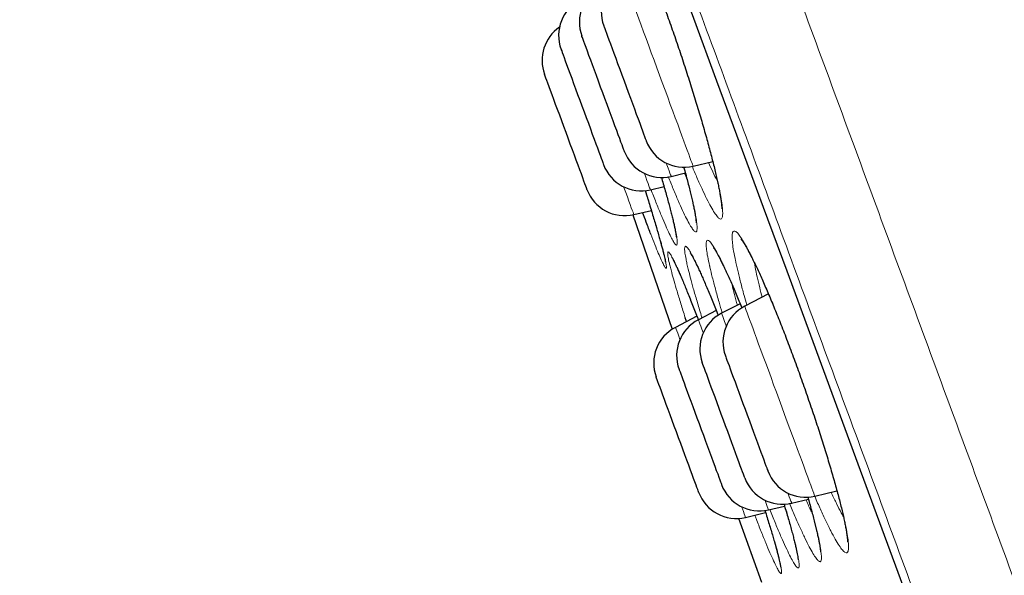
# Model space of a CAD drawing. Header units: millimetres. Extents: x 8 to 984, y 12 to 973.
# Tile 21 of 256: x 57.58 to 69.84, y 788.61 to 795.52. Entities that reach past the tile are written whole.
import ezdxf

# ---------------------------------------------------------------- set-up
doc = ezdxf.new("R2010")
doc.units = ezdxf.units.MM

msp = doc.modelspace()

# ---------------------------------------------------------------- linework, layer by layer
at = {"color": 7, "linetype": 'Continuous', "lineweight": 30}
for p, q in [((65.961, 793.7), (66.206, 793.758)), ((65.688, 793.572), (65.865, 793.614)), ((65.43, 793.405), (65.599, 793.445)), ((65.365, 793.398), (65.39, 793.316)), ((65.209, 793.093), (65.699, 791.669)), ((65.224, 793.096), (65.442, 793.148)), ((66.899, 792.109), (66.604, 791.957)), ((66.546, 791.988), (66.316, 791.87)), ((66.009, 791.831), (65.742, 791.693)), ((66.25, 791.902), (66.027, 791.787)), ((67.476, 789.593), (67.752, 789.658)), ((67.188, 789.506), (67.396, 789.554)), ((66.614, 789.329), (66.864, 789.388)), ((66.899, 789.423), (67.1, 789.47)), ((66.526, 789.317), (66.811, 788.521))]:
    msp.add_line(p, q, dxfattribs=at)
at = {"color": 252, "linetype": 'Continuous', "lineweight": 0}
for p, q in [((65.855, 793.611), (65.883, 793.545)), ((66.724, 792.498), (66.733, 792.441))]:
    msp.add_line(p, q, dxfattribs=at)
at = {"color": 252, "linetype": 'Continuous', "lineweight": 0, "flags": 128}
for points in [[(62.499, 804.944), (62.743, 804.283), (62.991, 803.61), (63.244, 802.925), (63.5, 802.229), (63.761, 801.522), (64.025, 800.806), (64.293, 800.079), (64.565, 799.344), (64.839, 798.6), (65.117, 797.848), (65.397, 797.088), (65.68, 796.321), (65.965, 795.548), (66.253, 794.768), (66.542, 793.983), (66.834, 793.193), (67.127, 792.399), (67.421, 791.601), (67.717, 790.799), (68.013, 789.995), (68.311, 789.189), (68.609, 788.381)], [(65.089, 796.064), (65.089, 796.063), (65.092, 796.055), (65.097, 796.04), (65.106, 796.018), (65.116, 795.989), (65.129, 795.953), (65.145, 795.911), (65.163, 795.862), (65.183, 795.807), (65.206, 795.746), (65.23, 795.681), (65.256, 795.61), (65.284, 795.534), (65.313, 795.455), (65.344, 795.372), (65.376, 795.286)], [(65.376, 795.286), (65.408, 795.198), (65.441, 795.108), (65.475, 795.016), (65.509, 794.923), (65.544, 794.83), (65.578, 794.738), (65.612, 794.646), (65.645, 794.556), (65.677, 794.468), (65.709, 794.382), (65.739, 794.3), (65.769, 794.221), (65.796, 794.146), (65.822, 794.076), (65.846, 794.01), (65.868, 793.951), (65.888, 793.896), (65.906, 793.848), (65.921, 793.806), (65.934, 793.771), (65.945, 793.743), (65.953, 793.722), (65.958, 793.708), (65.96, 793.701), (65.961, 793.7)], [(65.688, 793.572), (65.688, 793.572), (65.686, 793.578), (65.681, 793.592), (65.673, 793.612), (65.663, 793.64), (65.65, 793.674), (65.635, 793.715), (65.627, 793.737)], [(65.355, 793.609), (65.371, 793.564), (65.387, 793.521), (65.401, 793.484), (65.412, 793.454), (65.42, 793.431), (65.426, 793.416), (65.429, 793.407), (65.43, 793.405)], [(65.224, 793.096), (65.223, 793.099), (65.219, 793.109), (65.213, 793.127), (65.204, 793.151), (65.192, 793.182), (65.178, 793.221), (65.162, 793.265), (65.143, 793.316), (65.122, 793.373), (65.099, 793.435), (65.096, 793.443)], [(66.604, 791.957), (66.605, 791.955), (66.608, 791.945), (66.614, 791.929), (66.623, 791.905), (66.634, 791.875), (66.648, 791.837), (66.664, 791.793), (66.683, 791.743), (66.703, 791.687), (66.726, 791.625), (66.751, 791.558), (66.777, 791.486), (66.805, 791.41), (66.835, 791.33), (66.866, 791.246), (66.898, 791.16), (66.931, 791.071), (66.964, 790.98)], [(66.374, 791.712), (66.369, 791.726), (66.354, 791.767), (66.341, 791.802), (66.331, 791.829), (66.323, 791.85), (66.319, 791.863), (66.316, 791.869), (66.316, 791.87)], [(65.797, 791.542), (65.783, 791.583), (65.769, 791.619), (65.759, 791.648), (65.75, 791.67), (65.745, 791.685), (65.742, 791.692), (65.742, 791.693)], [(66.027, 791.787), (66.027, 791.786), (66.031, 791.777), (66.036, 791.761), (66.045, 791.738), (66.056, 791.709), (66.069, 791.672), (66.085, 791.629), (66.087, 791.625)], [(66.964, 790.98), (66.998, 790.888), (67.032, 790.795), (67.066, 790.703), (67.1, 790.61), (67.134, 790.519), (67.167, 790.429), (67.2, 790.342), (67.231, 790.257), (67.261, 790.175), (67.29, 790.097), (67.317, 790.023), (67.343, 789.954), (67.366, 789.89), (67.388, 789.831), (67.408, 789.778), (67.425, 789.731), (67.44, 789.691), (67.452, 789.657), (67.462, 789.63), (67.469, 789.611), (67.474, 789.598), (67.476, 789.593), (67.476, 789.593)], [(67.188, 789.506), (67.188, 789.507), (67.185, 789.516), (67.179, 789.531), (67.17, 789.554), (67.159, 789.584), (67.146, 789.621), (67.142, 789.63)], [(66.855, 789.543), (66.861, 789.525), (66.874, 789.491), (66.884, 789.463), (66.892, 789.443), (66.897, 789.429), (66.899, 789.423), (66.899, 789.423)], [(66.614, 789.329), (66.613, 789.33), (66.611, 789.337), (66.606, 789.351), (66.598, 789.372), (66.587, 789.401), (66.574, 789.436), (66.565, 789.46)]]:
    msp.add_lwpolyline(points, dxfattribs=at)
at = {"color": 7, "linetype": 'Continuous', "lineweight": 30, "flags": 128}
for points in [[(62.502, 804.932), (62.746, 804.271), (62.994, 803.598), (63.246, 802.914), (63.503, 802.218), (63.764, 801.512), (64.028, 800.796), (64.295, 800.07), (64.567, 799.335), (64.841, 798.591), (65.118, 797.84), (65.398, 797.081), (65.681, 796.314), (65.966, 795.541), (66.253, 794.762), (66.543, 793.978), (66.834, 793.189), (67.127, 792.395), (67.421, 791.597), (67.716, 790.796), (68.013, 789.993), (68.31, 789.187), (68.608, 788.379)], [(64.848, 795.446), (64.848, 795.446), (64.85, 795.442), (64.854, 795.431), (64.861, 795.412), (64.87, 795.387), (64.882, 795.354), (64.897, 795.316), (64.913, 795.271), (64.932, 795.221), (64.952, 795.165), (64.974, 795.106), (64.998, 795.042), (65.022, 794.975)], [(65.104, 793.886), (65.104, 793.887), (65.101, 793.895), (65.095, 793.911), (65.087, 793.934), (65.076, 793.963), (65.063, 793.999), (65.047, 794.042), (65.029, 794.09), (65.01, 794.143), (64.988, 794.201), (64.965, 794.263), (64.941, 794.329), (64.916, 794.397), (64.89, 794.467), (64.863, 794.539), (64.837, 794.612), (64.81, 794.684), (64.783, 794.756), (64.758, 794.826), (64.733, 794.894), (64.709, 794.958), (64.686, 795.019), (64.665, 795.076), (64.646, 795.128), (64.629, 795.175), (64.614, 795.215), (64.601, 795.25), (64.591, 795.277), (64.583, 795.298), (64.578, 795.312), (64.576, 795.318), (64.576, 795.319)], [(64.318, 795.152), (64.318, 795.152), (64.32, 795.145), (64.325, 795.132), (64.332, 795.112), (64.343, 795.084), (64.355, 795.05), (64.37, 795.009), (64.387, 794.963), (64.406, 794.911), (64.427, 794.855), (64.45, 794.794)], [(65.022, 794.975), (65.048, 794.906), (65.074, 794.835), (65.101, 794.762), (65.128, 794.69), (65.154, 794.618), (65.18, 794.547), (65.206, 794.477), (65.23, 794.411), (65.254, 794.348), (65.276, 794.288), (65.296, 794.233), (65.314, 794.184), (65.331, 794.14), (65.345, 794.102), (65.356, 794.07), (65.365, 794.045), (65.372, 794.027), (65.376, 794.017), (65.377, 794.014)], [(64.64, 793.41), (64.64, 793.411), (64.638, 793.417), (64.633, 793.431), (64.625, 793.452), (64.615, 793.48), (64.602, 793.514), (64.587, 793.555), (64.57, 793.602), (64.551, 793.654), (64.53, 793.711), (64.507, 793.772), (64.483, 793.837), (64.458, 793.904), (64.432, 793.974), (64.406, 794.046), (64.379, 794.118), (64.352, 794.191), (64.326, 794.263), (64.3, 794.333), (64.275, 794.402), (64.25, 794.467), (64.228, 794.529), (64.206, 794.587), (64.187, 794.64), (64.169, 794.688), (64.153, 794.73), (64.14, 794.766), (64.129, 794.795), (64.121, 794.818), (64.115, 794.833), (64.112, 794.842), (64.112, 794.843)], [(64.45, 794.794), (64.474, 794.729), (64.498, 794.662), (64.524, 794.592), (64.551, 794.52), (64.577, 794.448), (64.604, 794.375), (64.631, 794.303), (64.657, 794.233), (64.682, 794.164), (64.706, 794.098), (64.729, 794.036), (64.751, 793.978), (64.77, 793.925), (64.788, 793.876), (64.804, 793.834), (64.817, 793.798), (64.828, 793.768), (64.837, 793.745), (64.842, 793.729), (64.846, 793.721), (64.846, 793.719)], [(66.364, 791.339), (66.364, 791.337), (66.368, 791.328), (66.374, 791.311), (66.383, 791.287), (66.394, 791.257), (66.408, 791.22), (66.423, 791.177), (66.441, 791.128), (66.461, 791.074), (66.483, 791.015), (66.506, 790.953), (66.53, 790.887), (66.556, 790.818), (66.582, 790.747)], [(66.605, 789.819), (66.604, 789.82), (66.601, 789.828), (66.596, 789.843), (66.587, 789.865), (66.577, 789.895), (66.564, 789.93), (66.548, 789.972), (66.531, 790.02), (66.511, 790.073), (66.49, 790.13), (66.467, 790.192), (66.443, 790.258), (66.418, 790.326), (66.392, 790.396), (66.365, 790.468), (66.338, 790.54), (66.312, 790.613), (66.285, 790.685), (66.259, 790.755), (66.234, 790.823), (66.21, 790.888), (66.188, 790.949), (66.167, 791.006), (66.147, 791.058), (66.13, 791.105), (66.115, 791.146), (66.102, 791.181), (66.092, 791.209), (66.084, 791.23), (66.079, 791.244), (66.076, 791.251), (66.076, 791.252)], [(65.787, 791.17), (65.788, 791.166), (65.792, 791.156), (65.798, 791.138), (65.807, 791.114), (65.819, 791.082), (65.833, 791.045), (65.849, 791.001), (65.867, 790.951), (65.887, 790.896), (65.909, 790.837), (65.933, 790.774), (65.957, 790.708), (65.983, 790.639)], [(66.03, 789.643), (66.029, 789.646), (66.025, 789.657), (66.018, 789.675), (66.009, 789.699), (65.998, 789.731), (65.984, 789.769), (65.967, 789.813), (65.949, 789.863), (65.929, 789.918), (65.907, 789.977), (65.884, 790.04), (65.859, 790.107), (65.833, 790.176), (65.807, 790.247), (65.781, 790.319), (65.754, 790.392), (65.727, 790.464), (65.701, 790.535), (65.675, 790.604), (65.651, 790.671), (65.627, 790.735), (65.605, 790.795), (65.585, 790.85), (65.566, 790.9), (65.55, 790.945), (65.535, 790.984), (65.523, 791.016), (65.514, 791.042), (65.507, 791.06), (65.503, 791.072), (65.501, 791.076), (65.501, 791.076)], [(66.582, 790.747), (66.609, 790.675), (66.635, 790.603), (66.662, 790.53), (66.688, 790.459), (66.714, 790.389), (66.739, 790.322), (66.763, 790.258), (66.785, 790.197), (66.806, 790.141), (66.824, 790.09), (66.841, 790.044), (66.856, 790.004), (66.868, 789.971), (66.878, 789.944), (66.885, 789.925), (66.89, 789.912), (66.892, 789.907), (66.892, 789.906)], [(65.983, 790.639), (66.009, 790.568), (66.035, 790.495), (66.062, 790.423), (66.089, 790.351), (66.115, 790.279), (66.141, 790.21), (66.165, 790.143), (66.189, 790.079), (66.211, 790.019), (66.231, 789.964), (66.25, 789.913), (66.267, 789.869), (66.281, 789.83), (66.293, 789.797), (66.302, 789.771), (66.309, 789.753), (66.314, 789.741), (66.315, 789.737), (66.315, 789.737)]]:
    msp.add_lwpolyline(points, dxfattribs=at)
at = {"color": 7, "linetype": 'Continuous', "lineweight": 30}
for centre, start, end in [((65.318, 795.62), 117.2488, 200.2488), ((65.045, 795.492), 117.2488, 200.2488), ((64.787, 795.325), 117.2488, 200.2488), ((64.581, 795.016), 124.5554, 200.2488), ((65.846, 794.187), 200.2488, 283.2488), ((65.574, 794.059), 200.2488, 283.2488), ((65.315, 793.892), 200.2488, 283.2488), ((65.109, 793.583), 200.2488, 283.2488), ((66.833, 791.512), 117.2488, 200.2488), ((66.545, 791.425), 117.2488, 200.2488), ((65.971, 791.249), 117.2488, 200.2488), ((66.256, 791.343), 117.2488, 200.2488), ((67.361, 790.079), 200.2488, 283.2488), ((66.784, 789.91), 200.2488, 283.2488), ((67.074, 789.992), 200.2488, 283.2488), ((66.499, 789.816), 200.2488, 283.2488)]:
    msp.add_arc(centre, 0.5, start, end, dxfattribs=at)
at = {"color": 252, "linetype": 'Continuous', "lineweight": 0}
for points, knots in [([(58.357, 819.996), (58.359, 819.99), (58.364, 819.978), (58.4, 819.879), (58.458, 819.722), (58.54, 819.501), (58.644, 819.219), (58.77, 818.878), (58.916, 818.48), (59.085, 818.024), (59.275, 817.508), (59.488, 816.93), (59.724, 816.292), (59.98, 815.597), (60.257, 814.847), (60.551, 814.049), (60.862, 813.205), (61.19, 812.317), (61.535, 811.383), (61.898, 810.397), (62.28, 809.362), (62.68, 808.277), (63.095, 807.152), (63.525, 805.988), (63.965, 804.795), (64.415, 803.576), (64.873, 802.334), (65.342, 801.063), (65.823, 799.759), (66.315, 798.423), (66.819, 797.057), (67.33, 795.673), (67.847, 794.272), (68.366, 792.865), (68.885, 791.457), (69.405, 790.049), (69.926, 788.636), (70.451, 787.211), (70.98, 785.778), (71.511, 784.34), (72.039, 782.906), (72.565, 781.482), (73.083, 780.076), (73.594, 778.693), (74.095, 777.334), (74.59, 775.993), (75.08, 774.665), (75.564, 773.353), (76.04, 772.06), (76.507, 770.797), (76.961, 769.565), (77.4, 768.375), (77.824, 767.227), (78.231, 766.123), (78.623, 765.059), (79.003, 764.03), (79.368, 763.039), (79.719, 762.089), (80.051, 761.188), (80.365, 760.336), (80.658, 759.542), (80.93, 758.805), (81.181, 758.125), (81.412, 757.499), (81.624, 756.926), (81.815, 756.407), (81.986, 755.944), (82.134, 755.541), (82.26, 755.2), (82.364, 754.923), (82.437, 754.708), (82.515, 754.556), (82.468, 754.464), (82.677, 754.444), (82.539, 754.444), (82.539, 754.444)], [0, 0, 0, 0, 0.014, 0.028, 0.0419999, 0.0559999, 0.0699999, 0.0837499, 0.0974999, 0.1112499, 0.125, 0.139, 0.1529999, 0.1669999, 0.1809999, 0.1949998, 0.2087499, 0.2224999, 0.23625, 0.25, 0.2639999, 0.2779999, 0.2919999, 0.3059998, 0.3199998, 0.3337499, 0.3474999, 0.3612499, 0.375, 0.3889999, 0.4029999, 0.4169999, 0.4309998, 0.4449997, 0.4587498, 0.4724999, 0.4862499, 0.4999999, 0.5139998, 0.5279998, 0.5419998, 0.5559998, 0.5699998, 0.5837498, 0.5974998, 0.6112498, 0.6249998, 0.6389999, 0.6529998, 0.6669998, 0.6809998, 0.6949997, 0.7087498, 0.7224998, 0.7362498, 0.7499998, 0.7639998, 0.7779998, 0.7919997, 0.8059997, 0.8199997, 0.8337498, 0.8474997, 0.8612498, 0.8749998, 0.8889998, 0.9029998, 0.9169997, 0.9309997, 0.9449997, 0.9587497, 0.9724997, 0.9862497, 0.9999998, 1, 1, 1, 1]), ([(81.023, 755.019), (81.021, 755.025), (81.017, 755.037), (80.982, 755.132), (80.925, 755.285), (80.846, 755.499), (80.745, 755.772), (80.624, 756.103), (80.481, 756.488), (80.318, 756.931), (80.133, 757.432), (79.927, 757.992), (79.698, 758.611), (79.45, 759.284), (79.182, 760.011), (78.896, 760.785), (78.594, 761.603), (78.277, 762.464), (77.943, 763.37), (77.59, 764.325), (77.22, 765.329), (76.832, 766.381), (76.43, 767.472), (76.013, 768.6), (75.587, 769.757), (75.151, 770.939), (74.706, 772.143), (74.252, 773.375), (73.785, 774.64), (73.308, 775.935), (72.819, 777.259), (72.324, 778.601), (71.823, 779.96), (71.32, 781.323), (70.816, 782.689), (70.313, 784.054), (69.807, 785.424), (69.298, 786.805), (68.785, 788.194), (68.271, 789.589), (67.758, 790.979), (67.248, 792.36), (66.746, 793.723), (66.251, 795.064), (65.765, 796.382), (65.285, 797.682), (64.81, 798.969), (64.341, 800.241), (63.879, 801.494), (63.427, 802.72), (62.986, 803.914), (62.56, 805.068), (62.15, 806.181), (61.755, 807.251), (61.375, 808.282), (61.007, 809.28), (60.652, 810.241), (60.312, 811.162), (59.99, 812.036), (59.686, 812.861), (59.401, 813.632), (59.138, 814.346), (58.895, 815.006), (58.671, 815.612), (58.466, 816.168), (58.28, 816.671), (58.115, 817.12), (57.971, 817.51), (57.849, 817.841), (57.749, 818.11), (57.673, 818.318), (57.618, 818.465), (57.584, 818.557), (57.58, 818.569), (57.578, 818.574)], [0, 0, 0, 0, 0.014, 0.028, 0.042, 0.056, 0.07, 0.08375, 0.0975, 0.11125, 0.125, 0.139, 0.153, 0.167, 0.181, 0.195, 0.20875, 0.2225, 0.23625, 0.25, 0.264, 0.278, 0.292, 0.306, 0.32, 0.33375, 0.3475, 0.36125, 0.375, 0.389, 0.403, 0.417, 0.431, 0.445, 0.45875, 0.4725, 0.48625, 0.5, 0.514, 0.528, 0.542, 0.556, 0.57, 0.58375, 0.5975, 0.61125, 0.625, 0.639, 0.653, 0.667, 0.681, 0.695, 0.70875, 0.7225, 0.73625, 0.75, 0.764, 0.778, 0.792, 0.806, 0.82, 0.83375, 0.8475, 0.86125, 0.875, 0.889, 0.903, 0.917, 0.931, 0.945, 0.95875, 0.9725, 0.98625, 1, 1, 1, 1]), ([(64.986, 796.679), (64.984, 796.687), (64.974, 796.739), (64.958, 796.825), (64.944, 796.922), (64.94, 796.996), (64.944, 797.044), (64.957, 797.068), (64.978, 797.066), (65.008, 797.039), (65.046, 796.986), (65.091, 796.909), (65.143, 796.808), (65.202, 796.685), (65.265, 796.542), (65.334, 796.38), (65.406, 796.201), (65.481, 796.009), (65.558, 795.803), (65.636, 795.588), (65.714, 795.367), (65.791, 795.142), (65.866, 794.916), (65.938, 794.691), (66.006, 794.471), (66.07, 794.258), (66.128, 794.055), (66.18, 793.865), (66.225, 793.69), (66.262, 793.536), (66.29, 793.403), (66.312, 793.288), (66.325, 793.192), (66.331, 793.116), (66.327, 793.065), (66.315, 793.04), (66.294, 793.04), (66.265, 793.065), (66.228, 793.116), (66.183, 793.192), (66.131, 793.291), (66.073, 793.413), (66.012, 793.548), (65.969, 793.651), (65.948, 793.7)], [0, 0, 0, 0, 0.004153, 0.028617, 0.05316, 0.077625, 0.102082, 0.126617, 0.151075, 0.175492, 0.199988, 0.224406, 0.248848, 0.273367, 0.297809, 0.322145, 0.346558, 0.370893, 0.395273, 0.419731, 0.44411, 0.468424, 0.492814, 0.517127, 0.541503, 0.565956, 0.590332, 0.614705, 0.639157, 0.663531, 0.686184, 0.708836, 0.733381, 0.758002, 0.782543, 0.806981, 0.831495, 0.855931, 0.880411, 0.90497, 0.929449, 0.953848, 0.978324, 1, 1, 1, 1]), ([(65.845, 793.688), (65.846, 793.687), (65.864, 793.623), (65.894, 793.51), (65.933, 793.357), (65.963, 793.227), (65.987, 793.115), (66.003, 793.021), (66.011, 792.949), (66.011, 792.901), (66.001, 792.879), (65.983, 792.882), (65.957, 792.91), (65.922, 792.965), (65.88, 793.043), (65.831, 793.144), (65.776, 793.269), (65.716, 793.409), (65.673, 793.517), (65.652, 793.569)], [0, 0, 0, 0, 0.000942, 0.064174, 0.127207, 0.18578, 0.244353, 0.307779, 0.371404, 0.43482, 0.497966, 0.56131, 0.62445, 0.687705, 0.751162, 0.814416, 0.877465, 0.940717, 1, 1, 1, 1]), ([(66.153, 793.745), (66.171, 793.706), (66.208, 793.623), (66.245, 793.546), (66.263, 793.513), (66.265, 793.509)], [0, 0, 0, 0, 0.447665, 0.94097, 1, 1, 1, 1]), ([(65.566, 793.561), (65.579, 793.518), (65.608, 793.417), (65.648, 793.276), (65.686, 793.133), (65.718, 793.007), (65.742, 792.901), (65.758, 792.817), (65.765, 792.757), (65.764, 792.723), (65.755, 792.713), (65.736, 792.729), (65.71, 792.771), (65.675, 792.836), (65.633, 792.927), (65.584, 793.039), (65.529, 793.174), (65.48, 793.297), (65.447, 793.381), (65.437, 793.407)], [0, 0, 0, 0, 0.043416, 0.102316, 0.161215, 0.223497, 0.285977, 0.34826, 0.410522, 0.472981, 0.535243, 0.59758, 0.660115, 0.72245, 0.784743, 0.847231, 0.909523, 0.971834, 1, 1, 1, 1]), ([(65.39, 793.316), (65.401, 793.281), (65.432, 793.183), (65.475, 793.039), (65.521, 792.884), (65.558, 792.751), (65.589, 792.638), (65.611, 792.548), (65.625, 792.483), (65.63, 792.442), (65.627, 792.425), (65.615, 792.435), (65.594, 792.47), (65.566, 792.53), (65.529, 792.614), (65.486, 792.72), (65.452, 792.809), (65.435, 792.853)], [0, 0, 0, 0, 0.038284, 0.107107, 0.175715, 0.244296, 0.313097, 0.381681, 0.450365, 0.519269, 0.587953, 0.65661, 0.725485, 0.794142, 0.862837, 0.931752, 1, 1, 1, 1]), ([(66.487, 792.533), (66.486, 792.54), (66.475, 792.589), (66.46, 792.672), (66.448, 792.764), (66.445, 792.833), (66.451, 792.877), (66.467, 792.896), (66.491, 792.889), (66.524, 792.857), (66.565, 792.8), (66.614, 792.719), (66.67, 792.615), (66.732, 792.489), (66.799, 792.342), (66.872, 792.178), (66.948, 791.997), (67.027, 791.803), (67.108, 791.596), (67.189, 791.381), (67.271, 791.16), (67.35, 790.935), (67.428, 790.71), (67.503, 790.488), (67.573, 790.27), (67.638, 790.06), (67.698, 789.86), (67.75, 789.674), (67.796, 789.502), (67.833, 789.352), (67.861, 789.224), (67.881, 789.114), (67.894, 789.022), (67.897, 788.951), (67.892, 788.905), (67.877, 788.884), (67.853, 788.889), (67.821, 788.919), (67.781, 788.974), (67.732, 789.054), (67.677, 789.157), (67.615, 789.281), (67.547, 789.428), (67.5, 789.533), (67.474, 789.594), (67.474, 789.594)], [0, 0, 0, 0, 0.003936, 0.028319, 0.052781, 0.077165, 0.10155, 0.126012, 0.150397, 0.174752, 0.199184, 0.223541, 0.247927, 0.272391, 0.296778, 0.321061, 0.345421, 0.369704, 0.394026, 0.418427, 0.442748, 0.466995, 0.491319, 0.515565, 0.539864, 0.564241, 0.58854, 0.612833, 0.637202, 0.661494, 0.684056, 0.706619, 0.731093, 0.755644, 0.780115, 0.804484, 0.828929, 0.853296, 0.877717, 0.902215, 0.926635, 0.95098, 0.975402, 0.999746, 1, 1, 1, 1]), ([(65.901, 792.416), (65.895, 792.439), (65.884, 792.485), (65.87, 792.555), (65.858, 792.622), (65.854, 792.674), (65.859, 792.702), (65.872, 792.704), (65.895, 792.681), (65.926, 792.633), (65.965, 792.56), (66.012, 792.464), (66.066, 792.346), (66.126, 792.206), (66.192, 792.047), (66.242, 791.924), (66.27, 791.851), (66.274, 791.842)], [0, 0, 0, 0, 0.046059, 0.09212, 0.166713, 0.241539, 0.316124, 0.390737, 0.465584, 0.54019, 0.614975, 0.689996, 0.764779, 0.839445, 0.914351, 0.989017, 1, 1, 1, 1]), ([(66.169, 792.444), (66.168, 792.45), (66.158, 792.496), (66.141, 792.575), (66.127, 792.663), (66.122, 792.728), (66.126, 792.767), (66.14, 792.782), (66.162, 792.771), (66.192, 792.734), (66.231, 792.673), (66.278, 792.589), (66.332, 792.481), (66.392, 792.351), (66.458, 792.201), (66.517, 792.062), (66.555, 791.967), (66.569, 791.934)], [0, 0, 0, 0, 0.009767, 0.082927, 0.156319, 0.22948, 0.302624, 0.376002, 0.449147, 0.522185, 0.595457, 0.6685, 0.741642, 0.815023, 0.888167, 0.961025, 1, 1, 1, 1]), ([(65.695, 792.375), (65.69, 792.397), (65.678, 792.44), (65.662, 792.506), (65.649, 792.568), (65.644, 792.615), (65.646, 792.637), (65.658, 792.633), (65.679, 792.605), (65.708, 792.552), (65.746, 792.473), (65.791, 792.372), (65.843, 792.249), (65.902, 792.105), (65.963, 791.951), (66.007, 791.837), (66.027, 791.785)], [0, 0, 0, 0, 0.046496, 0.092994, 0.169275, 0.245797, 0.322072, 0.398366, 0.474898, 0.551186, 0.627656, 0.70437, 0.780839, 0.857199, 0.933804, 1, 1, 1, 1]), ([(66.323, 791.873), (66.31, 791.919), (66.279, 792.024), (66.238, 792.172), (66.199, 792.32), (66.179, 792.403), (66.169, 792.444)], [0, 0, 0, 0, 0.2024709, 0.4680618, 0.7344161, 1, 1, 1, 1]), ([(66.631, 791.971), (66.619, 792.011), (66.59, 792.112), (66.552, 792.256), (66.515, 792.406), (66.496, 792.49), (66.487, 792.533)], [0, 0, 0, 0, 0.183831, 0.455643, 0.728203, 1, 1, 1, 1]), ([(66.733, 792.441), (66.741, 792.402), (66.757, 792.325), (66.787, 792.199), (66.81, 792.109), (66.821, 792.069)], [0, 0, 0, 0, 0.356846, 0.71469, 1, 1, 1, 1]), ([(65.862, 791.816), (65.843, 791.874), (65.807, 791.991), (65.762, 792.141), (65.724, 792.271), (65.705, 792.34), (65.695, 792.375)], [0, 0, 0, 0, 0.260798, 0.52574, 0.762871, 1, 1, 1, 1]), ([(66.072, 791.81), (66.069, 791.82), (66.046, 791.895), (66.009, 792.019), (65.964, 792.175), (65.928, 792.308), (65.91, 792.38), (65.901, 792.416)], [0, 0, 0, 0, 0.0396502, 0.2946945, 0.5489361, 0.7744733, 1, 1, 1, 1]), ([(66.446, 792.225), (66.455, 792.185), (66.475, 792.106), (66.5, 792.015), (66.512, 791.97)], [0, 0, 0, 0, 0.512634, 1, 1, 1, 1]), ([(67.68, 789.641), (67.682, 789.637), (67.706, 789.584), (67.748, 789.497), (67.798, 789.398), (67.824, 789.352), (67.833, 789.335)], [0, 0, 0, 0, 0.030023, 0.410222, 0.789223, 1, 1, 1, 1]), ([(67.093, 789.494), (67.106, 789.453), (67.135, 789.356), (67.174, 789.22), (67.211, 789.082), (67.241, 788.961), (67.264, 788.86), (67.278, 788.782), (67.282, 788.728), (67.278, 788.7), (67.265, 788.696), (67.243, 788.718), (67.212, 788.764), (67.174, 788.835), (67.127, 788.93), (67.074, 789.047), (67.014, 789.186), (66.96, 789.313), (66.926, 789.399), (66.915, 789.427)], [0, 0, 0, 0, 0.042363, 0.101206, 0.16005, 0.222321, 0.284793, 0.347067, 0.409321, 0.471774, 0.534028, 0.596378, 0.658926, 0.721275, 0.783594, 0.84611, 0.908427, 0.970764, 1, 1, 1, 1]), ([(67.389, 789.582), (67.393, 789.566), (67.416, 789.489), (67.45, 789.365), (67.489, 789.217), (67.518, 789.092), (67.54, 788.985), (67.555, 788.898), (67.56, 788.831), (67.557, 788.789), (67.544, 788.773), (67.523, 788.782), (67.493, 788.816), (67.455, 788.876), (67.408, 788.96), (67.355, 789.066), (67.295, 789.195), (67.231, 789.339), (67.185, 789.45), (67.162, 789.504)], [0, 0, 0, 0, 0.016022, 0.078212, 0.140204, 0.197781, 0.255357, 0.317768, 0.380375, 0.442778, 0.504917, 0.56725, 0.629383, 0.69165, 0.754116, 0.816381, 0.878458, 0.940728, 1, 1, 1, 1]), ([(67.367, 789.548), (67.367, 789.546), (67.389, 789.495), (67.416, 789.436), (67.44, 789.386), (67.446, 789.375)], [0, 0, 0, 0, 0.020937, 0.772319, 1, 1, 1, 1]), ([(66.855, 789.419), (66.871, 789.367), (66.904, 789.26), (66.947, 789.118), (66.986, 788.984), (67.018, 788.868), (67.042, 788.772), (67.057, 788.699), (67.064, 788.651), (67.061, 788.627), (67.05, 788.629), (67.03, 788.656), (67.001, 788.709), (66.964, 788.785), (66.919, 788.885), (66.868, 789.007), (66.809, 789.15), (66.762, 789.268), (66.734, 789.342), (66.728, 789.356)], [0, 0, 0, 0, 0.0544867, 0.1134986, 0.1725117, 0.2349096, 0.2975098, 0.3599117, 0.4222919, 0.4848713, 0.5472521, 0.6097212, 0.6723885, 0.7348588, 0.797299, 0.8599373, 0.9223794, 0.9848548, 1, 1, 1, 1])]:
    msp.add_open_spline(points, degree=3, knots=knots, dxfattribs=at)
at = {"color": 7, "linetype": 'Continuous', "lineweight": 30}
for points, knots in [([(65.045, 796.968), (65.045, 796.968), (65.045, 796.969), (65.047, 796.966), (65.053, 796.958), (65.063, 796.944), (65.076, 796.923), (65.092, 796.896), (65.111, 796.861), (65.133, 796.819), (65.158, 796.771), (65.185, 796.715), (65.213, 796.653), (65.244, 796.586), (65.276, 796.513), (65.309, 796.435), (65.343, 796.353), (65.378, 796.267), (65.414, 796.177), (65.45, 796.084), (65.488, 795.987), (65.526, 795.887), (65.564, 795.782), (65.603, 795.675), (65.643, 795.565), (65.682, 795.454), (65.722, 795.34), (65.761, 795.226), (65.8, 795.112), (65.838, 794.997), (65.875, 794.884), (65.911, 794.771), (65.946, 794.66), (65.98, 794.551), (66.013, 794.443), (66.045, 794.337), (66.076, 794.233), (66.105, 794.131), (66.133, 794.032), (66.159, 793.936), (66.184, 793.844), (66.206, 793.756), (66.227, 793.673), (66.246, 793.595), (66.262, 793.523), (66.276, 793.456), (66.289, 793.396), (66.298, 793.342), (66.306, 793.294), (66.312, 793.253), (66.315, 793.221), (66.317, 793.197), (66.318, 793.181), (66.317, 793.172), (66.317, 793.171), (66.317, 793.17)], [0, 0, 0, 0, 0.002118, 0.013794, 0.027061, 0.041313, 0.057071, 0.074096, 0.092157, 0.111024, 0.130492, 0.150393, 0.170586, 0.190963, 0.211428, 0.231893, 0.252288, 0.272566, 0.292693, 0.312702, 0.332894, 0.353267, 0.373797, 0.394455, 0.415215, 0.43604, 0.456896, 0.477744, 0.498546, 0.519272, 0.539907, 0.560429, 0.580817, 0.601072, 0.621447, 0.641919, 0.662473, 0.683099, 0.703769, 0.72446, 0.745135, 0.76576, 0.786304, 0.806728, 0.827001, 0.847079, 0.866903, 0.886519, 0.905969, 0.925146, 0.943877, 0.960049, 0.975051, 0.988651, 1, 1, 1, 1]), ([(65.844, 793.688), (65.849, 793.673), (65.861, 793.627), (65.88, 793.555), (65.902, 793.474), (65.921, 793.398), (65.938, 793.327), (65.953, 793.263), (65.966, 793.204), (65.977, 793.152), (65.985, 793.107), (65.992, 793.068), (65.996, 793.038), (65.998, 793.016), (65.999, 793.002), (65.999, 792.995), (65.999, 792.995), (65.999, 792.995)], [0, 0, 0, 0, 0.040181, 0.119248, 0.198, 0.276313, 0.354049, 0.431074, 0.507094, 0.582481, 0.657266, 0.730975, 0.802882, 0.864307, 0.920668, 0.970954, 1, 1, 1, 1]), ([(65.566, 793.561), (65.574, 793.533), (65.591, 793.475), (65.614, 793.392), (65.637, 793.311), (65.658, 793.235), (65.677, 793.165), (65.694, 793.099), (65.708, 793.039), (65.721, 792.985), (65.732, 792.937), (65.74, 792.896), (65.746, 792.863), (65.75, 792.838), (65.752, 792.822), (65.753, 792.812), (65.753, 792.811), (65.753, 792.81)], [0, 0, 0, 0, 0.067059, 0.141212, 0.214953, 0.28812, 0.360894, 0.433824, 0.506759, 0.579485, 0.651721, 0.723045, 0.792839, 0.853056, 0.908512, 0.957863, 1, 1, 1, 1]), ([(65.389, 793.32), (65.396, 793.296), (65.413, 793.241), (65.438, 793.159), (65.464, 793.073), (65.488, 792.992), (65.511, 792.916), (65.531, 792.846), (65.549, 792.78), (65.566, 792.721), (65.58, 792.668), (65.592, 792.621), (65.602, 792.581), (65.609, 792.549), (65.614, 792.526), (65.616, 792.511), (65.617, 792.503), (65.617, 792.503), (65.617, 792.503)], [0, 0, 0, 0, 0.053825, 0.123737, 0.193841, 0.264067, 0.334292, 0.404399, 0.474247, 0.543708, 0.612597, 0.680691, 0.747665, 0.812923, 0.875527, 0.927117, 0.972284, 1, 1, 1, 1]), ([(65.435, 792.853), (65.435, 792.853), (65.418, 792.896), (65.384, 792.985), (65.348, 793.082), (65.333, 793.122)], [0, 0, 0, 0, 0.003769, 0.582322, 1, 1, 1, 1]), ([(66.214, 792.687), (66.214, 792.687), (66.214, 792.686), (66.219, 792.68), (66.226, 792.669), (66.238, 792.652), (66.252, 792.627), (66.27, 792.595), (66.29, 792.557), (66.314, 792.511), (66.339, 792.458), (66.367, 792.399), (66.397, 792.334), (66.429, 792.264), (66.462, 792.188), (66.496, 792.107), (66.532, 792.023), (66.556, 791.964), (66.568, 791.934)], [0, 0, 0, 0, 0.029864, 0.073547, 0.122564, 0.176763, 0.234486, 0.296377, 0.361483, 0.429024, 0.49836, 0.568974, 0.640449, 0.712442, 0.784666, 0.856821, 0.92869, 1, 1, 1, 1]), ([(66.557, 792.793), (66.557, 792.793), (66.556, 792.794), (66.559, 792.791), (66.565, 792.784), (66.574, 792.77), (66.588, 792.751), (66.604, 792.724), (66.624, 792.691), (66.646, 792.65), (66.672, 792.602), (66.699, 792.548), (66.729, 792.487), (66.761, 792.421), (66.794, 792.349), (66.829, 792.272), (66.864, 792.19), (66.901, 792.105), (66.939, 792.016), (66.976, 791.924), (67.015, 791.828), (67.055, 791.728), (67.095, 791.625), (67.136, 791.519), (67.177, 791.41), (67.218, 791.299), (67.259, 791.187), (67.3, 791.073), (67.341, 790.959), (67.38, 790.845), (67.419, 790.732), (67.457, 790.62), (67.494, 790.509), (67.53, 790.4), (67.564, 790.293), (67.597, 790.188), (67.629, 790.084), (67.66, 789.982), (67.689, 789.884), (67.716, 789.788), (67.742, 789.696), (67.766, 789.609), (67.788, 789.526), (67.807, 789.448), (67.825, 789.375), (67.84, 789.308), (67.852, 789.248), (67.863, 789.194), (67.871, 789.146), (67.877, 789.105), (67.881, 789.073), (67.883, 789.049), (67.883, 789.033), (67.883, 789.023), (67.883, 789.022), (67.883, 789.021)], [0, 0, 0, 0, 0.001238, 0.012919, 0.025987, 0.040556, 0.056098, 0.072951, 0.090864, 0.109613, 0.128997, 0.148847, 0.169026, 0.189418, 0.209924, 0.230466, 0.250957, 0.271346, 0.291596, 0.311679, 0.331757, 0.352091, 0.372591, 0.393234, 0.413989, 0.434825, 0.455707, 0.4766, 0.49746, 0.518257, 0.538968, 0.559571, 0.580053, 0.600354, 0.620708, 0.641159, 0.661699, 0.682313, 0.702983, 0.723684, 0.744381, 0.765038, 0.785623, 0.806098, 0.826423, 0.846556, 0.86645, 0.886041, 0.905449, 0.924587, 0.943285, 0.959464, 0.974506, 0.988184, 1, 1, 1, 1]), ([(65.695, 792.567), (65.695, 792.567), (65.695, 792.567), (65.698, 792.563), (65.703, 792.553), (65.712, 792.537), (65.724, 792.515), (65.738, 792.484), (65.756, 792.447), (65.776, 792.403), (65.798, 792.352), (65.823, 792.295), (65.849, 792.231), (65.877, 792.163), (65.907, 792.09), (65.938, 792.012), (65.97, 791.93), (66, 791.855), (66.019, 791.805), (66.027, 791.785)], [0, 0, 0, 0, 0.015097, 0.053797, 0.099185, 0.151047, 0.208493, 0.270278, 0.335194, 0.402234, 0.470659, 0.539917, 0.609591, 0.679358, 0.74891, 0.818081, 0.88675, 0.954885, 1, 1, 1, 1]), ([(65.924, 792.622), (65.925, 792.622), (65.925, 792.621), (65.93, 792.615), (65.938, 792.602), (65.949, 792.583), (65.963, 792.558), (65.98, 792.524), (66, 792.484), (66.022, 792.437), (66.047, 792.384), (66.074, 792.324), (66.102, 792.259), (66.132, 792.188), (66.164, 792.113), (66.197, 792.034), (66.23, 791.95), (66.256, 791.886), (66.271, 791.848), (66.274, 791.842)], [0, 0, 0, 0, 0.03377, 0.076179, 0.124694, 0.178905, 0.237929, 0.300681, 0.366134, 0.433433, 0.501917, 0.571075, 0.640519, 0.709909, 0.779003, 0.847657, 0.915762, 0.984508, 1, 1, 1, 1]), ([(65.878, 791.764), (65.873, 791.781), (65.867, 791.799), (65.862, 791.815), (65.862, 791.816)], [0, 0, 0, 0, 0.932889, 1, 1, 1, 1]), ([(67.093, 789.494), (67.098, 789.476), (67.113, 789.428), (67.134, 789.355), (67.157, 789.275), (67.178, 789.2), (67.197, 789.131), (67.213, 789.068), (67.228, 789.01), (67.24, 788.957), (67.25, 788.912), (67.258, 788.873), (67.263, 788.842), (67.267, 788.82), (67.268, 788.807), (67.269, 788.799), (67.269, 788.799), (67.269, 788.799)], [0, 0, 0, 0, 0.047152, 0.124987, 0.202363, 0.279166, 0.355395, 0.431662, 0.507856, 0.583744, 0.658984, 0.733072, 0.805264, 0.866576, 0.922514, 0.971948, 1, 1, 1, 1]), ([(67.388, 789.582), (67.393, 789.563), (67.408, 789.513), (67.428, 789.439), (67.45, 789.358), (67.47, 789.283), (67.487, 789.214), (67.502, 789.151), (67.515, 789.093), (67.526, 789.043), (67.534, 788.999), (67.54, 788.962), (67.544, 788.933), (67.546, 788.913), (67.546, 788.901), (67.546, 788.895), (67.546, 788.896), (67.546, 788.896)], [0, 0, 0, 0, 0.051666, 0.131272, 0.210567, 0.289418, 0.367676, 0.445175, 0.521687, 0.597177, 0.671934, 0.745462, 0.816979, 0.877484, 0.932753, 0.981963, 1, 1, 1, 1]), ([(66.855, 789.419), (66.855, 789.418), (66.865, 789.386), (66.883, 789.328), (66.908, 789.245), (66.932, 789.167), (66.954, 789.094), (66.973, 789.027), (66.99, 788.965), (67.006, 788.909), (67.019, 788.859), (67.03, 788.815), (67.038, 788.778), (67.044, 788.749), (67.048, 788.729), (67.05, 788.717), (67.051, 788.711), (67.051, 788.711), (67.051, 788.711)], [0, 0, 0, 0, 0.0017607, 0.0782052, 0.1543151, 0.2300147, 0.305182, 0.3798111, 0.4545054, 0.5292089, 0.6036832, 0.6776086, 0.750489, 0.821563, 0.8815483, 0.9356175, 0.9824104, 1, 1, 1, 1])]:
    msp.add_open_spline(points, degree=3, knots=knots, dxfattribs=at)

doc.saveas('drawing.dxf')
